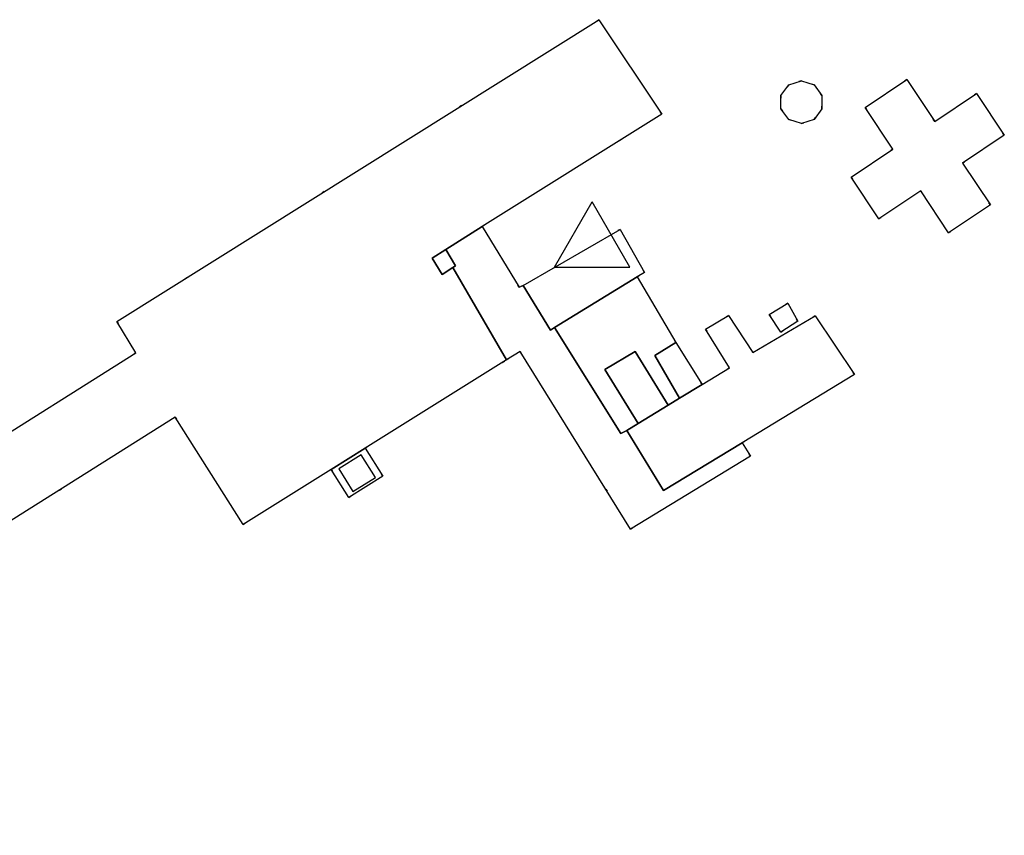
# Model space of a CAD drawing. Header units: metres. Extents: x 174791 to 179073, y 406431 to 409043.
# Tile 66 of 256: x 176046 to 176085, y 407035 to 407068. Entities that reach past the tile are written whole.
import ezdxf

# ---------------------------------------------------------------- set-up
doc = ezdxf.new("R2010")
doc.units = ezdxf.units.M
doc.linetypes.add('DOT', pattern=[6.35, 0, -6.35])
doc.layers.get('0').update_dxf_attribs({"color": 254})
for name, color, linetype in [('meetpunt_NAP-meting', 254, 'Continuous'), ('panden', 254, 'Continuous'), ('scheiding_hek', 254, 'Continuous'), ('terreindeelbegroeid', 254, 'DOT'), ('wegdeel_opstelplaats', 254, 'Continuous'), ('wegdeel_parkeervlak', 254, 'Continuous'), ('wegdeel_rijbaan', 254, 'Continuous'), ('wegdeel_voetpad_op_trap', 254, 'Continuous')]:
    doc.layers.add(name, color=color, linetype=linetype)
doc.styles.add('MONOTXT', font='monotxt', dxfattribs={"height": 0.2})

# ---------------------------------------------------------------- blocks, each defined once
blk = doc.blocks.new('092')
at = {"color": 0, "linetype": 'Continuous'}
for p, q in [((-1.5, -0.862), (0, 1.732)), ((1.5, -0.862), (0, 1.732)), ((-1.5, -0.862), (1.5, -0.862))]:
    blk.add_line(p, q, dxfattribs=at)
at = {"color": 0, "linetype": 'Continuous', "style": 'MONOTXT', "width": 0.76}
blk.add_attdef('TAG00', (2, 3), '', height=2.5, dxfattribs=at)

msp = doc.modelspace()

# ---------------------------------------------------------------- linework, layer by layer
at = {"layer": 'panden'}
msp.add_polyline3d([(176070.252, 407051.498, 0), (176071.451, 407052.231, 0), (176071.907, 407052.51, 0), (176072.807, 407053.054, 0), (176073.902, 407053.714, 0), (176072.941, 407055.264, 0), (176073.852, 407055.807, 0), (176074.822, 407054.332, 0), (176077.309, 407055.788, 0), (176078.875, 407053.453, 0), (176074.404, 407050.736, 0), (176071.267, 407048.83, 0), (176069.81, 407051.227, 0)], close=True, dxfattribs=at)
at = {"layer": 'scheiding_hek'}
msp.add_polyline3d([(176059.795, 407049.35, 0), (176059.23, 407050.255, 0), (176058.331, 407049.693, 0), (176058.895, 407048.79, 0), (176059.795, 407049.35, 0)], dxfattribs=at)
at = {"layer": 'terreindeelbegroeid'}
msp.add_polyline3d([(176025.377, 407035.096, 0), (176051.812, 407051.753, 0), (176054.525, 407047.483, 0), (176058.036, 407049.675, 0), (176058.733, 407048.559, 0), (176060.082, 407049.4, 0), (176059.385, 407050.517, 0), (176065.018, 407054.033, 0), (176065.563, 407054.365, 0), (176069.953, 407047.296, 0), (176074.737, 407050.195, 0), (176074.404, 407050.736, 0), (176078.875, 407053.453, 0), (176077.309, 407055.788, 0), (176074.822, 407054.332, 0), (176073.852, 407055.807, 0), (176072.941, 407055.264, 0), (176073.902, 407053.714, 0), (176072.807, 407053.054, 0), (176071.761, 407054.729, 0), (176070.218, 407057.346, 0), (176070.504, 407057.522, 0), (176069.535, 407059.235, 0), (176065.68, 407056.996, 0), (176065.522, 407056.926, 0), (176064.05, 407059.346, 0), (176071.197, 407063.824, 0), (176068.689, 407067.587, 0), (176049.494, 407055.565, 0), (176050.255, 407054.312, 0), (176036.936, 407045.92, 0)], dxfattribs=at)
for points in [[(176077.263, 407064.994, 0), (176076.759, 407065.157, 0), (176076.256, 407064.994, 0), (176075.946, 407064.566, 0), (176075.946, 407064.037, 0), (176076.256, 407063.609, 0), (176076.759, 407063.446, 0), (176077.263, 407063.609, 0), (176077.573, 407064.037, 0), (176077.573, 407064.566, 0)], [(176081.514, 407060.764, 0), (176082.623, 407059.099, 0), (176084.287, 407060.209, 0), (176083.178, 407061.873, 0), (176084.842, 407062.982, 0), (176083.733, 407064.646, 0), (176082.069, 407063.537, 0), (176080.959, 407065.201, 0), (176079.295, 407064.092, 0), (176080.404, 407062.428, 0), (176078.74, 407061.319, 0), (176079.849, 407059.654, 0)], [(176075.481, 407055.846, 0), (176075.936, 407055.144, 0), (176076.619, 407055.573, 0), (176076.225, 407056.296, 0)]]:
    msp.add_polyline3d(points, close=True, dxfattribs=at)
at = {"layer": 'wegdeel_opstelplaats'}
for points in [[(176077.263, 407064.994, 0), (176077.573, 407064.566, 0), (176077.573, 407064.037, 0), (176077.263, 407063.609, 0), (176076.759, 407063.446, 0), (176076.256, 407063.609, 0), (176075.946, 407064.037, 0), (176075.946, 407064.566, 0), (176076.256, 407064.994, 0), (176076.759, 407065.157, 0)], [(176081.514, 407060.764, 0), (176079.849, 407059.654, 0), (176078.74, 407061.319, 0), (176080.404, 407062.428, 0), (176079.295, 407064.092, 0), (176080.959, 407065.201, 0), (176082.069, 407063.537, 0), (176083.733, 407064.646, 0), (176084.842, 407062.982, 0), (176083.178, 407061.873, 0), (176084.287, 407060.209, 0), (176082.623, 407059.099, 0)], [(176075.481, 407055.846, 0), (176076.225, 407056.296, 0), (176076.619, 407055.573, 0), (176075.936, 407055.144, 0)], [(176058.036, 407049.675, 0), (176059.385, 407050.517, 0), (176060.082, 407049.4, 0), (176058.733, 407048.559, 0)]]:
    msp.add_polyline3d(points, close=True, dxfattribs=at)
at = {"layer": 'wegdeel_parkeervlak'}
msp.add_polyline3d([(176072.807, 407053.054, 0), (176071.907, 407052.51, 0), (176070.924, 407054.207, 0), (176071.761, 407054.729, 0)], close=True, dxfattribs=at)
at = {"layer": 'wegdeel_rijbaan'}
for points in [[(176064.05, 407059.346, 0), (176062.595, 407058.427, 0), (176062.055, 407058.092, 0), (176062.453, 407057.434, 0), (176062.877, 407057.716, 0), (176065.018, 407054.033, 0), (176059.385, 407050.517, 0), (176058.036, 407049.675, 0), (176054.525, 407047.483, 0), (176051.812, 407051.753, 0), (176025.377, 407035.096, 0), (176025.203, 407035.187, 0), (176024.934, 407035.328, 0), (176030.65, 407046.295, 0), (176033.346, 407044.89, 0), (176036.936, 407045.92, 0), (176050.255, 407054.312, 0), (176049.494, 407055.565, 0), (176068.689, 407067.587, 0), (176071.197, 407063.824, 0)], [(176065.68, 407056.996, 0), (176066.766, 407055.213, 0), (176066.93, 407055.324, 0), (176069.566, 407051.109, 0), (176069.81, 407051.227, 0), (176071.267, 407048.83, 0), (176074.404, 407050.736, 0), (176074.737, 407050.195, 0), (176069.953, 407047.296, 0), (176065.563, 407054.365, 0), (176065.018, 407054.033, 0), (176062.877, 407057.716, 0), (176062.979, 407057.787, 0), (176062.595, 407058.427, 0), (176064.05, 407059.346, 0), (176065.522, 407056.926, 0)], [(176070.218, 407057.346, 0), (176066.93, 407055.324, 0), (176066.766, 407055.213, 0), (176065.68, 407056.996, 0), (176069.535, 407059.235, 0), (176070.504, 407057.522, 0)], [(176062.877, 407057.716, 0), (176062.453, 407057.434, 0), (176062.055, 407058.092, 0), (176062.595, 407058.427, 0), (176062.979, 407057.787, 0)], [(176071.761, 407054.729, 0), (176070.924, 407054.207, 0), (176071.907, 407052.51, 0), (176071.451, 407052.231, 0), (176070.144, 407054.367, 0), (176068.931, 407053.658, 0), (176070.252, 407051.498, 0), (176069.81, 407051.227, 0), (176069.566, 407051.109, 0), (176066.93, 407055.324, 0), (176070.218, 407057.346, 0)]]:
    msp.add_polyline3d(points, close=True, dxfattribs=at)
at = {"layer": 'wegdeel_voetpad_op_trap'}
msp.add_polyline3d([(176071.451, 407052.231, 0), (176070.252, 407051.498, 0), (176068.931, 407053.658, 0), (176070.144, 407054.367, 0)], close=True, dxfattribs=at)

# ---------------------------------------------------------------- block references
at = {"layer": 'meetpunt_NAP-meting'}
msp.add_blockref('092', (176068.431, 407058.594), dxfattribs=at)

doc.saveas('drawing.dxf')
